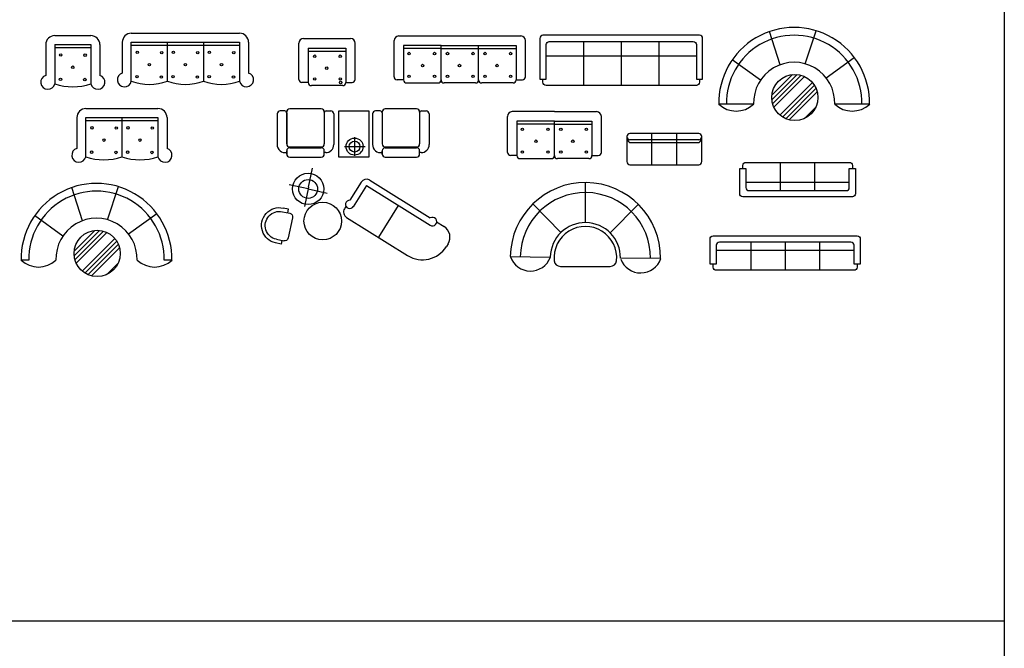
# Model space of a CAD drawing. Header units: inches. Extents: x 100794 to 106273, y 288 to 2276.
# Tile 146 of 149: x 105562 to 106273, y 1262 to 1715. Entities that reach past the tile are written whole.
import ezdxf

# ---------------------------------------------------------------- set-up
doc = ezdxf.new("R2010")
doc.units = ezdxf.units.IN
doc.header["$MEASUREMENT"] = 0
doc.layers.get('0').update_dxf_attribs({"linetype": 'CONTINUOUS'})
for name, color, linetype in [('F', 5, 'CONTINUOUS'), ('JZ', 2, 'CONTINUOUS'), ('PD1', 5, 'CONTINUOUS')]:
    doc.layers.add(name, color=color, linetype=linetype)

# ---------------------------------------------------------------- blocks, each defined once
blk = doc.blocks.new('YZ1')
at = {"layer": 'JZ'}
for p, q in [((-174, 158), (-174, -172)), ((6, 218), (-114, 218)), ((-84, 218), (-84, 278)), ((-84, 278), (6, 278)), ((6, -232), (-114, -232)), ((-84, -232), (-84, -292)), ((-84, -292), (6, -292))]:
    blk.add_line(p, q, dxfattribs=at)
for centre, radius, start, end in [((-114, 158), 60, 90, 180), ((6, -7), 285, 270, 90), ((6, -7), 225, 270, 90), ((-114, -172), 60, 180, 270)]:
    blk.add_arc(centre, radius, start, end, dxfattribs=at)
blk = doc.blocks.new('*X6')
at = {"color": 0}
for p, q in [((-2197, -37411), (-1771, -36985)), ((-2179, -37464), (-1719, -37003)), ((-2175, -37177), (-2005, -37007)), ((-2155, -37510), (-1672, -37028)), ((-2125, -37551), (-1631, -37057)), ((-2004, -37642), (-1540, -37178)), ((-1952, -37661), (-1521, -37230)), ((-1893, -37673), (-1510, -37289)), ((-1822, -37672), (-1510, -37360))]:
    blk.add_line(p, q, dxfattribs=at)
blk = doc.blocks.new('SF-ZJ9')
at = {"layer": 'JZ'}
for p, q in [((-221, -597), (-394, -66)), ((178, -583), (350, -52)), ((-536, -843), (-988, -515)), ((509, -806), (961, -478)), ((-1080, -1227), (-1204, -1227)), ((1208, -1227), (1080, -1227))]:
    blk.add_line(p, q, dxfattribs=at)
blk.add_circle((11, -1118), 369, dxfattribs=at)
for centre, radius, start, end in [((0, -1204), 1204, 358.7606, 181.2394), ((0, -1204), 1080, 358.7916, 181.2084), ((0, -1204), 648, 357.986, 182.014), ((-926, -924), 411, 227.4351, 312.5649), ((928, -919), 416, 227.6962, 312.3038)]:
    blk.add_arc(centre, radius, start, end, dxfattribs=at)
at = {"layer": 'PD1', "xscale": 1.053, "yscale": 1.053, "zscale": 1.053, "rotation": 180}
blk.add_blockref('*X6', (-1945, -40421), dxfattribs=at)
blk = doc.blocks.new('*X9')
at = {"color": 0}
for p, q in [((-2197, -37411), (-1771, -36985)), ((-2179, -37464), (-1719, -37003)), ((-2175, -37177), (-2005, -37007)), ((-2155, -37510), (-1672, -37028)), ((-2125, -37551), (-1631, -37057)), ((-2004, -37642), (-1540, -37178)), ((-1952, -37661), (-1521, -37230)), ((-1893, -37673), (-1510, -37289)), ((-1822, -37672), (-1510, -37360))]:
    blk.add_line(p, q, dxfattribs=at)

msp = doc.modelspace()

# ---------------------------------------------------------------- linework, layer by layer
for p, q in [((105968.93363, 1699.72716), (105968.93363, 1668.07704)), ((105996.06231, 1699.72716), (105996.06231, 1668.07704)), ((106023.19098, 1699.72716), (106023.19098, 1668.07704)), ((106050.31965, 1689.14698), (105941.80496, 1689.14698)), ((106110.9722, 1592.11255), (106110.9722, 1612.45906)), ((106135.84015, 1592.11255), (106135.84015, 1612.45906)), ((106086.10425, 1598.17129), (106160.70811, 1598.17129)), ((106089.55942, 1554.91435), (106089.55942, 1534.56784)), ((106114.42738, 1554.91435), (106114.42738, 1534.56784)), ((106139.29533, 1554.91435), (106139.29533, 1534.56784)), ((106164.16328, 1548.85561), (106064.69147, 1548.85561)), ((101017.46248, 1281.62044), (106272.66502, 1281.62044))]:
    msp.add_line(p, q)
msp.add_lwpolyline([(101017.46248, 2275.68468), (106272.66502, 2275.68468), (106272.66502, 287.5562), (101017.46248, 287.5562)], close=True)
for points in [[(106048.05893, 1699.72716, -0.414213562), (106050.31965, 1697.46644), (106050.31965, 1672.59849), (106054.8411, 1672.59849), (106054.8411, 1701.98789, 0.414213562), (106052.58038, 1704.24861), (105939.54423, 1704.24861, 0.414213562), (105937.28351, 1701.98789), (105937.28351, 1672.59849), (105941.80496, 1672.59849), (105941.80496, 1697.46644, -0.414213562), (105944.06568, 1699.72716)], [(106083.84353, 1587.59111, -0.414213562), (106081.58281, 1589.85183), (106081.58281, 1607.93761), (106086.10425, 1607.93761), (106086.10425, 1594.37328, 0.414213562), (106088.36497, 1592.11255), (106158.44738, 1592.11255, 0.414213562), (106160.70811, 1594.37328), (106160.70811, 1607.93761), (106165.22955, 1607.93761), (106165.22955, 1589.85183, -0.414213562), (106162.96883, 1587.59111)], [(106166.424, 1559.43579, -0.414213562), (106168.68472, 1557.17507), (106168.68472, 1539.08929), (106164.16328, 1539.08929), (106164.16328, 1552.65362, 0.414213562), (106161.90256, 1554.91435), (106066.9522, 1554.91435, 0.414213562), (106064.69147, 1552.65362), (106064.69147, 1539.08929), (106060.17003, 1539.08929), (106060.17003, 1557.17507, -0.414213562), (106062.43075, 1559.43579)]]:
    msp.add_lwpolyline(points, format="xyb", close=True)
for points in [[(106052.58038, 1672.59849), (106052.58038, 1670.33777, -0.414213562), (106050.31965, 1668.07704), (105941.80496, 1668.07704, -0.414213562), (105939.54423, 1670.33777), (105939.54423, 1672.59849)], [(106083.84353, 1607.93761), (106083.84353, 1610.19834, -0.414213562), (106086.10425, 1612.45906), (106160.70811, 1612.45906, -0.414213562), (106162.96883, 1610.19834), (106162.96883, 1607.93761)], [(106166.424, 1539.08929), (106166.424, 1536.82856, -0.414213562), (106164.16328, 1534.56784), (106064.69147, 1534.56784, -0.414213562), (106062.43075, 1536.82856), (106062.43075, 1539.08929)]]:
    msp.add_lwpolyline(points, format="xyb")
at = {"layer": 'F'}
for p, q in [((106110.91222, 1682.89399), (106103.11694, 1706.8854)), ((106128.97128, 1683.53058), (106136.76656, 1707.52199)), ((106096.67631, 1671.76413), (106076.268, 1686.59164)), ((106143.95555, 1673.43075), (106164.36386, 1688.25825)), ((105791.88507, 1649.51117), (105791.88507, 1616.51407)), ((105813.97355, 1649.51117), (105791.88507, 1649.51117)), ((105813.97355, 1616.51407), (105813.97355, 1649.51117)), ((106091.70119, 1654.39223), (106066.47513, 1654.39223)), ((106175.53808, 1654.39223), (106150.3161, 1654.39223)), ((105803.53376, 1630.73876), (105803.53376, 1617.19957)), ((105796.20029, 1623.85714), (105811.09141, 1623.85714)), ((105791.88507, 1616.51407), (105813.97355, 1616.51407))]:
    msp.add_line(p, q, dxfattribs=at)
at = {"layer": 'F', "color": 5}
for p, q in [((105753.12662, 1649.65453), (105749.85529, 1649.65453)), ((105779.37896, 1651.04556), (105756.78394, 1651.04556)), ((105782.99612, 1649.65453), (105786.26745, 1649.65453)), ((105822.00466, 1649.65453), (105818.73333, 1649.65453)), ((105848.257, 1651.04556), (105825.66198, 1651.04556)), ((105851.87415, 1649.65453), (105855.14549, 1649.65453)), ((105747.59457, 1647.3938), (105747.59457, 1625.36489)), ((105754.47913, 1648.29809), (105754.47913, 1625.83578)), ((105754.47913, 1648.29809), (105754.47913, 1625.83578)), ((105754.49134, 1648.29809), (105754.49134, 1625.83578)), ((105754.52322, 1648.29809), (105754.52322, 1625.83578)), ((105754.52322, 1648.29809), (105754.52322, 1625.83578)), ((105781.63968, 1648.29809), (105781.63968, 1625.83578)), ((105788.52817, 1647.3938), (105788.52817, 1625.36489)), ((105816.4726, 1647.3938), (105816.4726, 1625.36489)), ((105823.35716, 1648.29809), (105823.35716, 1625.83578)), ((105823.35716, 1648.29809), (105823.35716, 1625.83578)), ((105823.36938, 1648.29809), (105823.36938, 1625.83578)), ((105823.40126, 1648.29809), (105823.40126, 1625.83578)), ((105823.40126, 1648.29809), (105823.40126, 1625.83578)), ((105850.51772, 1648.29809), (105850.51772, 1625.83578)), ((105857.40621, 1647.3938), (105857.40621, 1625.36489)), ((105756.77173, 1623.02896), (105779.37896, 1623.02896)), ((105756.78394, 1623.57506), (105779.37896, 1623.57506)), ((105825.64977, 1623.02896), (105848.257, 1623.02896)), ((105825.66198, 1623.57506), (105848.257, 1623.57506)), ((105754.51101, 1620.76823), (105754.51101, 1618.50751)), ((105754.52322, 1618.50751), (105754.52322, 1620.76823)), ((105756.77173, 1616.24679), (105779.37896, 1616.24679)), ((105781.63968, 1618.50751), (105781.63968, 1620.76823)), ((105782.65029, 1619.48701), (105781.746, 1619.48701)), ((105823.38905, 1620.76823), (105823.38905, 1618.50751)), ((105823.40126, 1618.50751), (105823.40126, 1620.76823)), ((105825.64977, 1616.24679), (105848.257, 1616.24679)), ((105850.51772, 1618.50751), (105850.51772, 1620.76823)), ((105851.52833, 1619.48701), (105850.62404, 1619.48701))]:
    msp.add_line(p, q, dxfattribs=at)
at = {"layer": 'F'}
for centre, radius in [((106121.41256, 1659.31524), 16.66379), ((105803.5231, 1623.87314), 6.17212), ((105803.5231, 1623.87314), 3.9114)]:
    msp.add_circle(centre, radius, dxfattribs=at)
for centre, radius, start, end in [((106120.92136, 1655.42225), 54.45597, 358.7606071, 181.2393929), ((106120.92136, 1655.42225), 48.84144, 358.7606071, 181.2393929), ((106120.92136, 1655.42225), 29.30879, 357.98598852, 182.01401148), ((106079.0529, 1668.08726), 18.59447, 227.43505639, 312.56494361), ((106162.87507, 1668.30684), 18.81405, 227.69618332, 312.30381668)]:
    msp.add_arc(centre, radius, start, end, dxfattribs=at)
at = {"layer": 'F', "color": 5}
for centre, radius, start, end in [((105749.85529, 1647.3938), 2.26072, 90, 180), ((105753.12662, 1648.29809), 1.35643, 0, 90), ((105756.78394, 1648.78484), 2.26072, 90, 180), ((105779.37896, 1648.78484), 2.26072, 0, 90), ((105782.99612, 1648.29809), 1.35643, 90, 180), ((105786.26745, 1647.3938), 2.26072, 0, 90), ((105818.73333, 1647.3938), 2.26072, 90, 180), ((105822.00466, 1648.29809), 1.35643, 0, 90), ((105825.66198, 1648.78484), 2.26072, 90, 180), ((105848.257, 1648.78484), 2.26072, 0, 90), ((105851.87415, 1648.29809), 1.35643, 90, 180), ((105855.14549, 1647.3938), 2.26072, 0, 90), ((105753.47245, 1625.36489), 5.87788, 180, 279.86144421), ((105756.77173, 1620.76823), 2.26072, 90, 180), ((105756.78394, 1625.83578), 2.26072, 180, 270), ((105779.37896, 1625.83578), 2.26072, 270, 0), ((105779.37896, 1620.76823), 2.26072, 0, 90), ((105782.65029, 1625.36489), 5.87788, 270, 0), ((105822.35048, 1625.36489), 5.87788, 180, 279.86144421), ((105825.64977, 1620.76823), 2.26072, 90, 180), ((105825.66198, 1625.83578), 2.26072, 180, 270), ((105848.257, 1625.83578), 2.26072, 270, 0), ((105848.257, 1620.76823), 2.26072, 0, 90), ((105851.52833, 1625.36489), 5.87788, 270, 0), ((105756.77173, 1618.50751), 2.26072, 180, 270), ((105779.37896, 1618.50751), 2.26072, 270, 0), ((105825.64977, 1618.50751), 2.26072, 180, 270), ((105848.257, 1618.50751), 2.26072, 270, 0)]:
    msp.add_arc(centre, radius, start, end, dxfattribs=at)
at = {"layer": 'JZ'}
for p, q in [((105587.04955, 1703.95895), (105613.09308, 1703.95895)), ((105635.80289, 1699.21032), (105635.80289, 1676.98373)), ((105642.31377, 1705.72121), (105720.44436, 1705.72121)), ((105642.31377, 1699.21032), (105720.44436, 1699.21032)), ((105642.31377, 1670.9965), (105642.31377, 1699.21032)), ((105668.3573, 1670.9965), (105668.3573, 1699.21032)), ((105694.40083, 1699.21032), (105694.40083, 1670.9965)), ((105720.44436, 1699.21032), (105720.44436, 1670.9965)), ((105726.95524, 1699.21032), (105726.95524, 1676.98373)), ((105766.67171, 1701.79886), (105800.58256, 1701.79886)), ((105832.03972, 1674.32677), (105832.03972, 1700.32508)), ((105835.43081, 1703.71617), (105923.599, 1703.71617)), ((105926.99008, 1674.32677), (105926.99008, 1700.32508)), ((105580.53867, 1697.44807), (105580.53867, 1675.22148)), ((105587.04955, 1697.44807), (105587.04955, 1669.23425)), ((105587.04955, 1697.44807), (105613.09308, 1697.44807)), ((105587.04955, 1695.27777), (105613.09308, 1695.27777)), ((105613.09308, 1697.44807), (105613.09308, 1669.23425)), ((105619.60396, 1697.44807), (105619.60396, 1675.22148)), ((105642.31377, 1697.04003), (105720.44436, 1697.04003)), ((105763.28063, 1672.40946), (105763.28063, 1698.40777)), ((105770.0628, 1695.01669), (105770.0628, 1670.14874)), ((105770.0628, 1695.01669), (105797.19147, 1695.01669)), ((105770.0628, 1692.75596), (105797.19147, 1692.75596)), ((105797.19147, 1695.01669), (105797.19147, 1670.14874)), ((105803.97364, 1672.40946), (105803.97364, 1698.40777)), ((105838.82189, 1696.934), (105838.82189, 1672.06605)), ((105865.95056, 1696.934), (105838.82189, 1696.934)), ((105865.95056, 1694.67328), (105838.82189, 1694.67328)), ((105865.95056, 1672.06605), (105865.95056, 1696.934)), ((105865.95056, 1696.934), (105893.07924, 1696.934)), ((105865.95056, 1694.67328), (105893.07924, 1694.67328)), ((105893.07924, 1672.06605), (105893.07924, 1696.934)), ((105893.07924, 1696.934), (105920.20791, 1696.934)), ((105893.07924, 1694.67328), (105920.20791, 1694.67328)), ((105920.20791, 1696.934), (105920.20791, 1672.06605)), ((105838.82189, 1672.06605), (105834.30044, 1672.06605)), ((105920.20791, 1672.06605), (105924.72936, 1672.06605)), ((105770.0628, 1670.14874), (105765.54135, 1670.14874)), ((105794.93075, 1667.88801), (105772.32352, 1667.88801)), ((105797.19147, 1670.14874), (105801.71292, 1670.14874)), ((105841.08261, 1669.80533), (105863.68984, 1669.80533)), ((105890.81852, 1669.80533), (105868.21129, 1669.80533)), ((105917.94719, 1669.80533), (105895.33996, 1669.80533)), ((105609.49261, 1651.30885), (105661.57966, 1651.30885)), ((105602.98173, 1644.79797), (105602.98173, 1622.57138)), ((105609.49261, 1616.58415), (105609.49261, 1644.79797)), ((105609.49261, 1644.79797), (105661.57966, 1644.79797)), ((105609.49261, 1642.62767), (105661.57966, 1642.62767)), ((105635.53613, 1644.79797), (105635.53613, 1616.58415)), ((105661.57966, 1644.79797), (105661.57966, 1616.58415)), ((105668.09054, 1644.79797), (105668.09054, 1622.57138)), ((105913.88824, 1619.70086), (105913.88824, 1645.69917)), ((105947.79908, 1649.09025), (105917.27932, 1649.09025)), ((105947.79908, 1642.30809), (105920.6704, 1642.30809)), ((105920.6704, 1642.30809), (105920.6704, 1617.44013)), ((105947.79908, 1649.09025), (105978.31884, 1649.09025)), ((105947.79908, 1617.44013), (105947.79908, 1642.30809)), ((105947.79908, 1642.30809), (105974.92775, 1642.30809)), ((105974.92775, 1642.30809), (105974.92775, 1617.44013)), ((105981.70992, 1619.70086), (105981.70992, 1645.69917)), ((105947.79908, 1640.04736), (105920.6704, 1640.04736)), ((105947.79908, 1640.04736), (105974.92775, 1640.04736)), ((106052.05131, 1628.82982), (106002.31541, 1628.82982)), ((106018.14047, 1610.74404), (106018.14047, 1633.35126)), ((106036.22625, 1610.74404), (106036.22625, 1633.35126)), ((106052.05131, 1626.5691), (106002.31541, 1626.5691)), ((105920.6704, 1617.44013), (105916.14896, 1617.44013)), ((105922.93113, 1615.17941), (105945.53836, 1615.17941)), ((105972.66703, 1615.17941), (105950.0598, 1615.17941)), ((105974.92775, 1617.44013), (105979.4492, 1617.44013)), ((105770.25801, 1594.49782), (105773.25327, 1608.25522)), ((105814.45314, 1599.64019), (105858.18878, 1572.36333)), ((105769.99051, 1593.26915), (105756.23311, 1596.2644)), ((105770.25801, 1594.49782), (105767.26276, 1580.74042)), ((105769.99051, 1593.26915), (105783.74791, 1590.2739)), ((105808.22397, 1598.19643), (105800.10826, 1585.18372)), ((105812.06043, 1595.80373), (105802.48961, 1580.45789)), ((105812.06043, 1595.80373), (105858.09795, 1567.09125)), ((105797.31877, 1580.71106), (105796.26044, 1579.01413)), ((105835.07919, 1581.44749), (105820.72295, 1558.42873)), ((105797.70419, 1572.78497), (105841.82348, 1545.26884)), ((105862.79254, 1569.49209), (105868.16358, 1566.1423)), ((105871.05109, 1553.68396), (105869.85473, 1551.76573)), ((105915.92956, 1544.505), (105944.86338, 1544.05924)), ((106024.43575, 1543.1948), (105995.49883, 1543.37251))]:
    msp.add_line(p, q, dxfattribs=at)
at = {"layer": 'JZ', "linetype": 'Continuous'}
for p, q in [((105970.18047, 1568.98929), (105970.18047, 1597.92655)), ((105952.51567, 1561.80926), (105932.32732, 1582.54076)), ((105988.0156, 1561.64183), (106008.3986, 1582.18198)), ((105952.1823, 1537.36978), (105988.17865, 1537.36978))]:
    msp.add_line(p, q, dxfattribs=at)
at = {"layer": 'JZ'}
msp.add_lwpolyline([(106054.31203, 1613.00476), (106054.31203, 1631.09054, 0.414213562), (106052.05131, 1633.35126), (106002.31541, 1633.35126, 0.414213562), (106000.05469, 1631.09054), (106000.05469, 1613.00476, 0.414213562), (106002.31541, 1610.74404), (106052.05131, 1610.74404, 0.414213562)], format="xyb", close=True, dxfattribs=at)
for centre, radius in [((105646.65436, 1691.83132), 0.86812), ((105664.23374, 1691.61429), 0.86812), ((105672.69789, 1691.83132), 0.86812), ((105690.27727, 1691.61429), 0.86812), ((105698.74142, 1691.83132), 0.86812), ((105716.3208, 1691.61429), 0.86812), ((105591.39014, 1690.06907), 0.86812), ((105608.96952, 1689.85204), 0.86812), ((105774.7336, 1689.08345), 0.90429), ((105793.16646, 1689.08345), 0.90429), ((105842.8469, 1691.00077), 0.90429), ((105861.27977, 1691.00077), 0.90429), ((105870.62136, 1691.00077), 0.90429), ((105889.05423, 1691.00077), 0.90429), ((105897.75004, 1691.00077), 0.90429), ((105916.1829, 1691.00077), 0.90429), ((105600.07132, 1681.17086), 0.86812), ((105655.33554, 1682.93312), 0.86812), ((105681.37906, 1682.93312), 0.86812), ((105707.42259, 1682.93312), 0.86812), ((105783.38089, 1680.44042), 0.90429), ((105852.63247, 1682.35774), 0.90429), ((105879.26865, 1682.35774), 0.90429), ((105906.39733, 1682.35774), 0.90429), ((105591.17311, 1672.48969), 0.86812), ((105608.75249, 1672.27266), 0.86812), ((105646.43733, 1674.25194), 0.86812), ((105664.01671, 1674.03491), 0.86812), ((105672.48086, 1674.25194), 0.86812), ((105690.06024, 1674.03491), 0.86812), ((105698.52439, 1674.25194), 0.86812), ((105716.10377, 1674.03491), 0.86812), ((105774.7336, 1672.6617), 0.90429), ((105793.18482, 1672.6617), 0.90429), ((105793.44615, 1670.14874), 0.90429), ((105842.82854, 1674.57901), 0.90429), ((105861.27977, 1674.57901), 0.90429), ((105870.62136, 1674.57901), 0.90429), ((105889.07259, 1674.57901), 0.90429), ((105897.75004, 1674.57901), 0.90429), ((105916.20126, 1674.57901), 0.90429), ((105613.83319, 1637.41897), 0.86812), ((105631.41258, 1637.20194), 0.86812), ((105639.87672, 1637.41897), 0.86812), ((105657.4561, 1637.20194), 0.86812), ((105924.69541, 1636.37485), 0.90429), ((105943.12828, 1636.37485), 0.90429), ((105952.46988, 1636.37485), 0.90429), ((105970.90275, 1636.37485), 0.90429), ((105622.51437, 1628.52076), 0.86812), ((105648.5579, 1628.52076), 0.86812), ((105934.48099, 1627.73182), 0.90429), ((105961.11717, 1627.73182), 0.90429), ((105613.61617, 1619.83959), 0.86812), ((105631.19555, 1619.62256), 0.86812), ((105639.65969, 1619.83959), 0.86812), ((105657.23907, 1619.62256), 0.86812), ((105924.67705, 1619.95309), 0.90429), ((105943.12828, 1619.95309), 0.90429), ((105952.46988, 1619.95309), 0.90429), ((105970.9211, 1619.95309), 0.90429), ((105769.99051, 1593.26915), 11.30361), ((105769.99051, 1593.26915), 6.78217), ((105780.54438, 1570.11171), 13.56434)]:
    msp.add_circle(centre, radius, dxfattribs=at)
for centre, radius, start, end in [((105587.04955, 1697.44807), 6.51088, 90, 180), ((105613.09308, 1697.44807), 6.51088, 0, 90), ((105642.31377, 1699.21032), 6.51088, 90, 180), ((105720.44436, 1699.21032), 6.51088, 0, 90), ((105766.67171, 1698.40777), 3.39108, 90, 180), ((105800.58256, 1698.40777), 3.39108, 0, 90), ((105835.43081, 1700.32508), 3.39108, 90, 180), ((105923.599, 1700.32508), 3.39108, 0, 90), ((105582.0522, 1670.33359), 5.11685, 107.20503653, 347.59336265), ((105618.09044, 1670.33359), 5.11685, 192.40663735, 72.79496347), ((105637.31642, 1672.09585), 5.11685, 107.20503653, 347.59336265), ((105655.33554, 1707.82761), 39.06529, 250.52877937, 289.47122063), ((105681.37906, 1707.82761), 39.06529, 250.52877937, 289.47122063), ((105707.42259, 1707.82761), 39.06529, 250.52877937, 289.47122063), ((105725.44171, 1672.09585), 5.11685, 192.40663735, 72.79496347), ((105765.54135, 1672.40946), 2.26072, 180, 270), ((105801.71292, 1672.40946), 2.26072, 270, 0), ((105834.30044, 1674.32677), 2.26072, 180, 270), ((105841.08261, 1672.06605), 2.26072, 180, 270), ((105863.68984, 1672.06605), 2.26072, 270, 0), ((105868.21129, 1672.06605), 2.26072, 180, 270), ((105890.81852, 1672.06605), 2.26072, 270, 0), ((105895.33996, 1672.06605), 2.26072, 180, 270), ((105917.94719, 1672.06605), 2.26072, 270, 0), ((105924.72936, 1674.32677), 2.26072, 270, 0), ((105600.07132, 1706.06536), 39.06529, 250.52877937, 289.47122063), ((105772.32352, 1670.14874), 2.26072, 180, 270), ((105794.93075, 1670.14874), 2.26072, 270, 0), ((105609.49261, 1644.79797), 6.51088, 90, 180), ((105661.57966, 1644.79797), 6.51088, 0, 90), ((105917.27932, 1645.69917), 3.39108, 90, 180), ((105978.31884, 1645.69917), 3.39108, 0, 90), ((106005.12042, 1630.7975), 5.0742, 176.68929369, 236.44080867), ((106002.31541, 1631.09054), 2.26072, 180, 270), ((106052.05131, 1631.09054), 2.26072, 270, 0), ((106049.2463, 1630.7975), 5.0742, 303.55919133, 3.31070631), ((105604.49525, 1617.68349), 5.11685, 107.20503653, 347.59336265), ((105666.57702, 1617.68349), 5.11685, 192.40663735, 72.79496347), ((105622.51437, 1653.41526), 39.06529, 250.52877937, 289.47122063), ((105648.5579, 1653.41526), 39.06529, 250.52877937, 289.47122063), ((105916.14896, 1619.70086), 2.26072, 180, 270), ((105922.93113, 1617.44013), 2.26072, 180, 270), ((105945.53836, 1617.44013), 2.26072, 270, 0), ((105950.0598, 1617.44013), 2.26072, 180, 270), ((105972.66703, 1617.44013), 2.26072, 270, 0), ((105979.4492, 1619.70086), 2.26072, 270, 0), ((105812.06043, 1595.80373), 4.52145, 58.04921625, 148.04921624), ((105800.0969, 1576.62143), 4.52145, 148.04921624, 238.04921625), ((105799.98117, 1582.15679), 3.0296, 87.59577719, 330.20719845), ((105859.72499, 1569.70004), 3.07458, 238.04921625, 119.97672931), ((105863.37817, 1558.46938), 9.04289, 328.04921624, 58.04921625), ((105852.59066, 1562.53291), 20.34651, 238.04921625, 328.04921624)]:
    msp.add_arc(centre, radius, start, end, dxfattribs=at)
at = {"layer": 'JZ', "linetype": 'Continuous'}
for centre, radius, start, end in [((105970.18047, 1543.6692), 54.25735, 359.49903395, 179.11735971), ((105970.18047, 1543.6692), 47.02304, 359.40956894, 179.11735971), ((105970.18047, 1543.6692), 25.3201, 359.32862391, 179.11735971), ((105970.18047, 1543.6692), 22.60723, 354.35826852, 185.64173148), ((105930.54031, 1549.44047), 15.39851, 199.13086211, 339.10385731), ((106010.08169, 1548.05004), 15.39851, 200.89614269, 340.86913789), ((105952.1823, 1541.89122), 4.52145, 185.64173148, 270), ((105988.17865, 1541.89122), 4.52145, 270, 354.35826852)]:
    msp.add_arc(centre, radius, start, end, dxfattribs=at)

# ---------------------------------------------------------------- block references
at = {"xscale": 0.04521445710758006, "yscale": 0.04521445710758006, "zscale": 0.04521445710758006}
msp.add_blockref('SF-ZJ9', (105617.16816, 1597.30122), dxfattribs=at)
at = {"xscale": -0.04521445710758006, "yscale": 0.04521445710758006, "zscale": 0.04521445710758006, "rotation": 347.7172742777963}
msp.add_blockref('YZ1', (105749.53352, 1567.17227), dxfattribs=at)
at = {"layer": 'F', "xscale": 0.04761082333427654, "yscale": 0.04761082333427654, "zscale": 0.04761082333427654, "rotation": 180}
msp.add_blockref('*X9', (106032.96375, -117.72541), dxfattribs=at)

doc.saveas('drawing.dxf')
